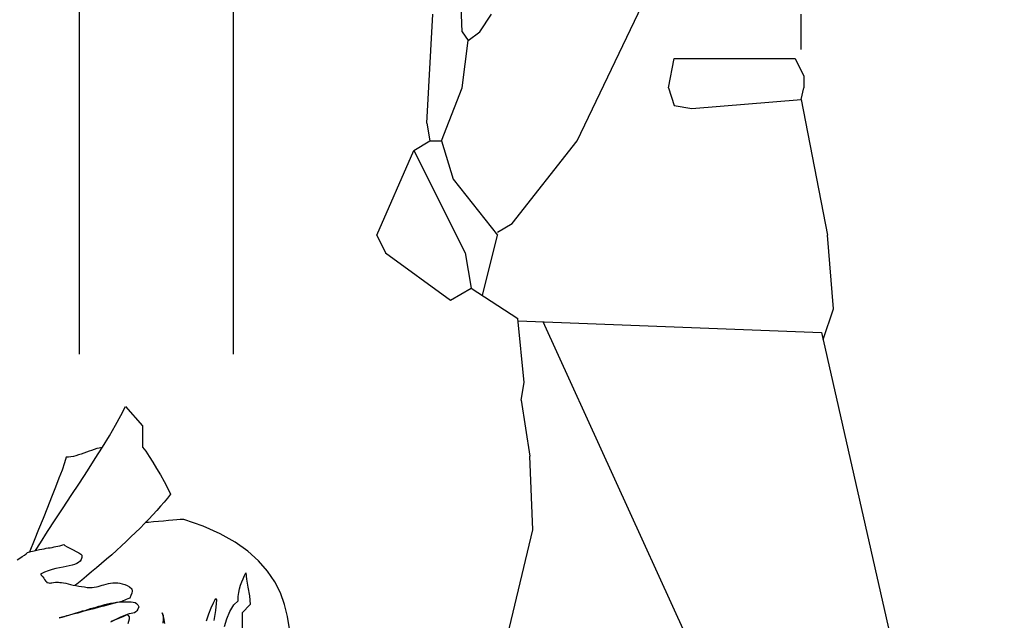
# Model space of a CAD drawing. Header units: inches. Extents: x 21 to 132, y 19 to 196.
# Tile 9 of 54: x 63.895 to 64.789, y 52.753 to 53.297. Entities that reach past the tile are written whole.
import ezdxf

# ---------------------------------------------------------------- set-up
doc = ezdxf.new("R2010")
doc.units = ezdxf.units.IN
doc.header["$MEASUREMENT"] = 0
doc.layers.add('fur', color=253, linetype='Continuous')
doc.layers.add('inwall', color=41, linetype='Continuous')

# ---------------------------------------------------------------- blocks, each defined once
blk = doc.blocks.new('Mann8')
at = {"layer": 'fur', "linetype": 'Continuous'}
for points in [[(143.045, -456.514), (142.606, -455.83), (141.958, -454.796), (141.256, -453.744), (140.538, -452.639), (139.801, -451.517), (139.065, -450.395), (138.329, -449.291), (137.628, -448.186), (136.962, -447.135), (136.348, -446.118), (135.787, -445.153), (135.296, -444.259), (134.893, -443.453), (133.333, -445.224), (133.333, -447.135), (133.052, -447.521), (132.736, -447.994), (132.403, -448.52), (132.071, -449.08), (131.72, -449.659), (131.387, -450.255), (131.071, -450.834), (130.791, -451.394), (131.071, -451.763), (131.369, -452.131), (131.702, -452.499), (132.036, -452.885), (132.403, -453.288), (132.772, -453.674), (133.157, -454.077), (133.56, -454.48), (133.964, -454.883), (134.385, -455.286), (134.823, -455.69), (135.261, -456.093), (135.7, -456.514), (136.138, -456.899), (136.593, -457.302), (137.049, -457.688), (137.505, -458.091), (137.961, -458.459), (138.417, -458.845), (138.855, -459.196), (139.311, -459.564), (139.469, -459.687), (139.469, -459.687)], [(136.979, -447.169), (137.032, -447.169), (137.26, -447.223), (137.487, -447.275), (137.716, -447.345), (137.961, -447.433), (138.189, -447.521), (138.434, -447.59), (138.679, -447.678), (138.908, -447.765), (139.153, -447.853), (139.381, -447.923), (139.609, -447.976), (139.836, -448.029), (140.047, -448.046), (140.257, -448.064), (140.432, -448.572), (140.643, -449.221), (140.924, -449.957), (141.239, -450.781), (141.589, -451.675), (141.958, -452.622), (142.344, -453.604), (142.764, -454.603), (143.167, -455.602), (143.571, -456.584), (143.605, -456.672), (143.605, -456.654)], [(120.01, -463.614), (120.185, -462.492), (120.448, -461.422), (120.833, -460.37), (121.342, -459.353), (121.99, -458.39), (122.814, -457.46), (123.779, -456.584), (124.936, -455.76), (126.285, -455.006), (127.828, -454.305), (129.599, -453.691), (129.722, -453.691), (129.932, -453.708), (130.23, -453.726), (130.58, -453.762), (130.983, -453.796), (131.421, -453.849), (131.878, -453.884), (132.351, -453.919), (132.789, -453.972), (133.087, -453.989), (133.087, -454.006)], [(144.71, -457.373), (144.482, -457.215), (144.255, -457.075), (144.061, -456.952), (143.903, -456.829), (143.763, -456.706), (143.465, -456.618), (143.185, -456.549), (142.94, -456.478), (142.694, -456.426), (142.484, -456.391), (142.273, -456.356), (142.081, -456.32), (141.888, -456.286), (141.712, -456.268), (141.537, -456.233), (141.362, -456.198), (141.204, -456.163), (141.029, -456.128), (140.853, -456.093), (140.661, -456.04), (140.468, -455.988), (140.38, -456.058), (140.187, -456.18), (139.924, -456.303), (139.644, -456.461), (139.363, -456.601), (139.118, -456.741), (138.925, -456.864), (138.855, -456.952), (138.855, -457.162), (138.908, -457.337), (138.995, -457.495), (139.135, -457.6), (139.293, -457.706), (139.503, -457.775), (139.732, -457.846), (139.994, -457.916), (140.257, -457.969), (140.555, -458.021), (140.871, -458.091), (141.204, -458.162), (141.537, -458.249), (141.888, -458.372), (142.238, -458.494), (142.589, -458.67), (142.502, -458.792), (142.396, -458.915), (142.308, -459.038), (142.221, -459.161), (142.133, -459.266), (142.063, -459.336), (142.01, -459.406), (141.975, -459.424), (141.852, -459.459), (141.765, -459.476), (141.712, -459.476), (141.643, -459.459), (141.554, -459.441), (141.432, -459.424), (141.239, -459.389), (140.976, -459.389), (140.853, -459.406), (140.695, -459.424), (140.52, -459.459), (140.31, -459.494), (140.099, -459.547), (139.872, -459.599), (139.626, -459.651), (139.381, -459.704), (139.118, -459.757), (138.873, -459.792), (138.61, -459.827), (138.364, -459.862), (138.136, -459.862), (137.908, -459.862), (137.716, -459.845), (137.522, -459.809), (137.364, -459.774), (137.189, -459.722), (137.014, -459.669), (136.839, -459.617), (136.646, -459.564), (136.436, -459.511), (136.243, -459.476), (136.032, -459.459), (135.822, -459.441), (135.594, -459.441), (135.384, -459.476), (135.173, -459.529), (134.946, -459.599), (134.735, -459.704), (134.507, -459.827), (134.297, -460.003), (134.279, -460.195), (134.314, -460.388), (134.385, -460.598), (134.49, -460.844), (134.665, -460.896), (134.823, -460.966), (134.946, -461.019), (135.086, -461.089), (135.191, -461.142), (135.331, -461.177), (135.454, -461.212), (135.611, -461.229), (135.664, -461.247), (135.84, -461.282), (136.103, -461.352), (136.436, -461.44), (136.839, -461.562), (137.277, -461.668), (137.75, -461.808), (138.259, -461.931), (138.75, -462.054), (139.223, -462.194), (139.661, -462.299), (140.065, -462.404), (140.397, -462.509), (140.661, -462.579), (140.836, -462.615), (140.889, -462.632), (140.783, -462.597), (140.626, -462.561), (140.432, -462.509), (140.205, -462.421), (139.942, -462.351), (139.644, -462.263), (139.346, -462.176), (139.013, -462.071), (138.785, -462.001), (138.539, -461.948), (138.294, -461.878), (138.048, -461.79), (137.803, -461.72), (137.54, -461.65), (137.295, -461.562), (137.032, -461.492), (136.769, -461.422), (136.505, -461.37), (136.243, -461.3), (135.963, -461.264), (135.7, -461.212), (135.436, -461.177), (135.173, -461.16), (134.91, -461.16), (134.735, -461.16), (134.542, -461.16), (134.367, -461.16), (134.192, -461.194), (134.016, -461.247), (133.876, -461.317), (133.771, -461.44), (133.683, -461.615), (133.753, -461.825), (133.841, -461.983), (133.947, -462.088), (134.069, -462.159), (134.209, -462.194), (134.367, -462.229), (134.542, -462.263), (134.735, -462.334), (135.05, -462.457), (135.384, -462.597), (135.769, -462.772), (136.19, -462.947)], [(136.207, -462.982), (135.787, -462.79), (135.402, -462.632), (135.05, -462.474), (134.735, -462.334), (134.648, -462.421), (134.56, -462.527), (134.542, -462.737), (134.665, -463.158)], [(124.673, -461.072), (124.655, -460.686), (124.602, -460.318), (124.532, -459.985), (124.444, -459.669), (124.339, -459.371), (124.217, -459.073), (124.094, -458.792), (123.954, -458.53), (123.901, -459.126), (123.779, -459.845), (123.638, -460.616), (123.585, -461.422), (124.304, -462.159), (124.304, -463.596)], [(125.899, -463.421), (125.689, -462.719), (125.409, -462.036), (125.058, -461.458), (124.673, -461.072)], [(126.846, -462.877), (126.689, -461.948), (126.618, -461.335), (126.601, -461.002), (126.671, -460.896), (126.776, -461.002), (126.934, -461.3), (127.127, -461.738), (127.337, -462.281), (127.565, -462.913)], [(131.457, -463.105), (131.421, -462.755), (131.439, -462.439), (131.544, -462.159), (131.439, -462.615), (131.352, -463.14)]]:
    blk.add_lwpolyline(points, dxfattribs=at)
blk = doc.blocks.new('Man053')
for p, q in [((-28.877, 102.139), (-20.005, 120.622)), ((-39.305, 112.032), (-39.572, 118.182)), ((-42.513, 103.743), (-41.979, 113.636)), ((-37.701, 112.032), (-36.631, 113.636)), ((-8.556, 110.428), (-8.556, 113.636)), ((-39.305, 112.032), (-38.77, 111.23)), ((-38.77, 111.23), (-37.701, 112.032)), ((-39.305, 106.952), (-38.77, 111.23)), ((-20.588, 106.952), (-20.053, 109.626)), ((-20.053, 109.626), (-9.091, 109.626)), ((-9.091, 109.626), (-8.289, 108.021)), ((-8.289, 108.021), (-8.289, 106.952)), ((-41.176, 102.139), (-39.305, 106.952)), ((-20.588, 106.952), (-20.053, 105.348)), ((-8.556, 105.882), (-8.289, 106.952)), ((-18.449, 105.08), (-8.556, 105.882)), ((-8.556, 105.882), (-6.15, 93.583)), ((-20.053, 105.348), (-18.449, 105.08)), ((-42.513, 103.743), (-42.246, 102.139)), ((-43.68, 101.263), (-42.246, 102.139)), ((-42.246, 102.139), (-41.176, 102.139)), ((-41.176, 102.139), (-40.107, 98.663)), ((-34.759, 94.652), (-28.877, 102.139)), ((-47.059, 93.583), (-43.68, 101.263)), ((-43.68, 101.263), (-39.037, 91.979)), ((-40.107, 98.663), (-36.096, 93.583)), ((-36.096, 93.85), (-34.759, 94.652)), ((-47.059, 93.583), (-46.257, 91.979)), ((-37.466, 88.104), (-36.096, 93.583)), ((-5.615, 86.898), (-6.15, 93.583)), ((-46.257, 91.979), (-40.374, 87.701)), ((-39.037, 91.979), (-38.503, 88.77)), ((-40.374, 87.701), (-38.503, 88.77)), ((-38.503, 88.77), (-34.244, 86.032)), ((-6.54, 84.122), (-5.615, 86.898)), ((-33.69, 80.214), (-34.244, 86.032)), ((-34.225, 85.829), (-6.684, 84.759)), ((-31.974, 85.741), (-18.984, 57.219)), ((-6.684, 84.759), (9.893, 11.497)), ((-33.957, 78.61), (-33.69, 80.214)), ((-33.957, 78.61), (-33.155, 73.529)), ((-32.888, 66.845), (-33.155, 73.529)), ((-36.096, 53.476), (-32.888, 66.845))]:
    blk.add_line(p, q)

msp = doc.modelspace()

# ---------------------------------------------------------------- linework, layer by layer
at = {"layer": 'fur'}
msp.add_line((63.94941, 53.86601), (63.94941, 52.99394), dxfattribs=at)
msp.add_lwpolyline([(64.08935, 52.99394), (64.08935, 53.76723), (64.37665, 53.76723)], dxfattribs=at)

# ---------------------------------------------------------------- block references
at = {"layer": 'fur', "xscale": 0.01, "yscale": 0.01, "zscale": 0.01}
msp.add_blockref('Man053', (64.68992, 52.16601), dxfattribs=at)
at = {"layer": 'inwall', "xscale": -0.01, "yscale": 0.01, "zscale": 0.01}
msp.add_blockref('Mann8', (65.34019, 57.38101), dxfattribs=at)

doc.saveas('drawing.dxf')
